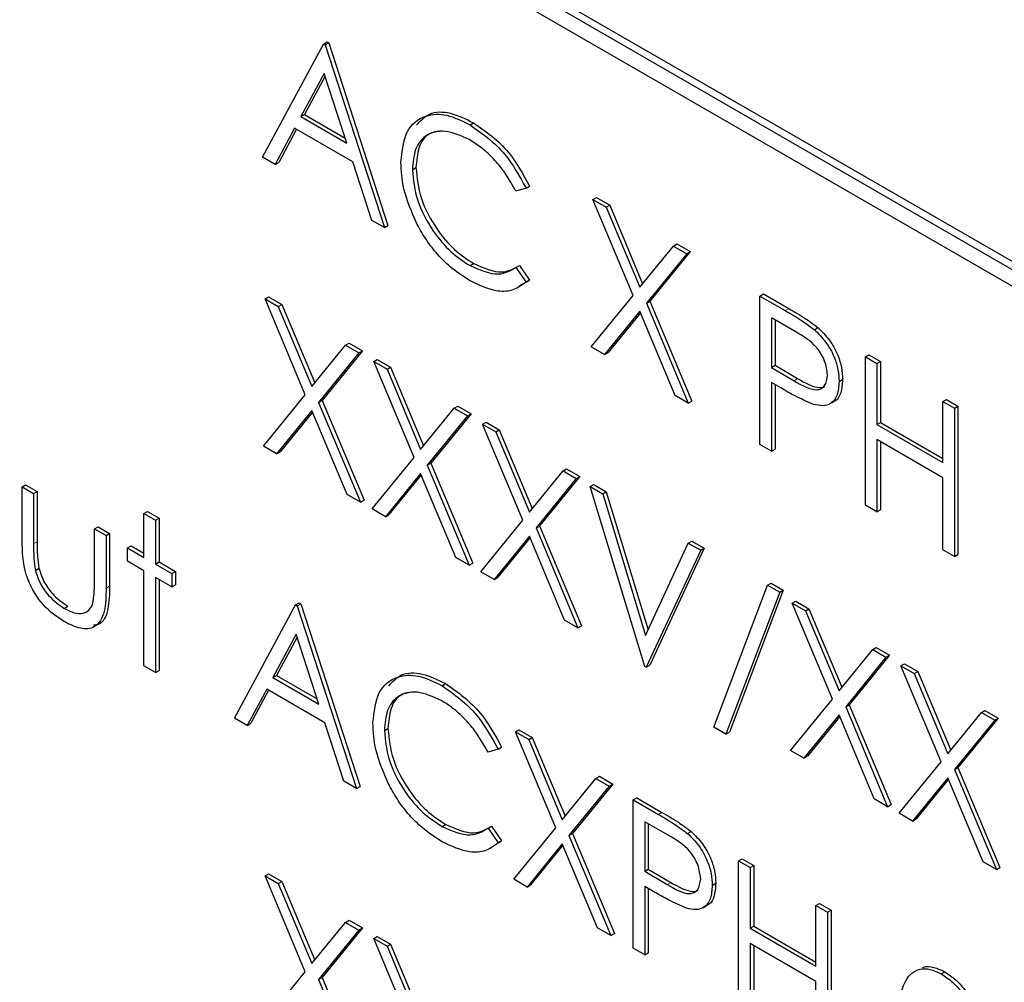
# Paper-space layout 'Blatt2' of a CAD drawing. Header units: millimetres. Extents: x 5 to 418, y 2 to 292.
# Tile 27 of 54: x 98.65 to 101.9, y 192.36 to 195.54. Entities that reach past the tile are written whole.
import ezdxf

# ---------------------------------------------------------------- set-up
doc = ezdxf.new("R2010")
doc.units = ezdxf.units.MM

psp = doc.layouts.new('Blatt2')

# ---------------------------------------------------------------- linework, layer by layer
at = {"color": 7, "linetype": 'Continuous', "lineweight": 25}
for p, q in [((102.3532, 194.4679), (97.1677, 197.4614)), ((102.3767, 194.4815), (97.1913, 197.475)), ((97.1677, 197.4069), (102.3532, 194.4134)), ((99.4551, 195.0834), (99.6563, 195.4572)), ((99.6563, 195.4572), (99.6681, 195.464)), ((99.6563, 195.4572), (99.6617, 195.454)), ((99.6617, 195.454), (99.6735, 195.4608)), ((99.6617, 195.454), (99.8576, 194.8511)), ((99.6681, 195.464), (99.6735, 195.4608)), ((99.6735, 195.4608), (99.8693, 194.8579)), ((99.6586, 195.3603), (99.5818, 195.2175)), ((99.6617, 195.3509), (99.5936, 195.2243)), ((99.7334, 195.13), (99.6586, 195.3603)), ((99.5818, 195.2175), (99.5936, 195.2243)), ((99.5818, 195.2175), (99.7334, 195.13)), ((99.5936, 195.2243), (99.728, 195.1468)), ((100.1402, 195.1904), (100.152, 195.1972)), ((99.5611, 195.1792), (99.4966, 195.0594)), ((99.5673, 195.1756), (99.5084, 195.0662)), ((99.7535, 195.0682), (99.5611, 195.1792)), ((99.4966, 195.0594), (99.4551, 195.0834)), ((99.4966, 195.0594), (99.5084, 195.0662)), ((99.8162, 194.875), (99.7535, 195.0682)), ((99.95, 195.0421), (99.9618, 195.049)), ((100.3253, 194.981), (100.3371, 194.9878)), ((100.3253, 194.981), (100.292, 194.9708)), ((100.5456, 194.9438), (100.5574, 194.9506)), ((100.5456, 194.9438), (100.5896, 194.9184)), ((100.6787, 194.6269), (100.5456, 194.9438)), ((100.5574, 194.9506), (100.6014, 194.9252)), ((100.5896, 194.9184), (100.6014, 194.9252)), ((100.6014, 194.9252), (100.7103, 194.6657)), ((100.5896, 194.9184), (100.7007, 194.6539)), ((99.8576, 194.8511), (99.8162, 194.875)), ((99.8576, 194.8511), (99.8693, 194.8579)), ((100.8117, 194.7902), (100.8235, 194.797)), ((100.8235, 194.797), (100.8675, 194.7716)), ((100.7007, 194.6539), (100.8117, 194.7902)), ((100.8557, 194.7648), (100.7227, 194.6015)), ((100.8675, 194.7716), (100.7344, 194.6083)), ((100.8117, 194.7902), (100.8557, 194.7648)), ((100.8557, 194.7648), (100.8675, 194.7716)), ((100.1405, 194.7254), (100.1523, 194.7322)), ((100.292, 194.7196), (100.3038, 194.7264)), ((100.292, 194.7196), (100.3253, 194.6712)), ((100.3038, 194.7264), (100.3371, 194.678)), ((100.3371, 194.678), (100.3035, 194.6577)), ((100.3253, 194.6712), (100.3371, 194.678)), ((101.0977, 194.6251), (101.1095, 194.6319)), ((101.1095, 194.6319), (101.1927, 194.5838)), ((99.4632, 194.616), (99.475, 194.6228)), ((99.4632, 194.616), (99.5072, 194.5906)), ((99.5963, 194.2991), (99.4632, 194.616)), ((99.475, 194.6228), (99.5189, 194.5974)), ((100.5402, 194.457), (100.6787, 194.6269)), ((100.7227, 194.6015), (100.7344, 194.6083)), ((100.7227, 194.6015), (100.8611, 194.2717)), ((100.7344, 194.6083), (100.8729, 194.2785)), ((101.0977, 194.6251), (101.1809, 194.577)), ((101.0977, 194.1351), (101.0977, 194.6251)), ((99.5072, 194.5906), (99.5189, 194.5974)), ((99.5072, 194.5906), (99.6182, 194.3261)), ((99.5189, 194.5974), (99.6279, 194.338)), ((100.7007, 194.5746), (100.5841, 194.4316)), ((100.7028, 194.5695), (100.5959, 194.4384)), ((100.8172, 194.2971), (100.7007, 194.5746)), ((101.2134, 194.508), (101.1358, 194.5528)), ((101.1358, 194.5528), (101.1358, 194.3895)), ((101.1476, 194.546), (101.1476, 194.3963)), ((101.2776, 194.5139), (101.2893, 194.5207)), ((99.7293, 194.4624), (99.7411, 194.4692)), ((99.7411, 194.4692), (99.785, 194.4438)), ((99.6182, 194.3261), (99.7293, 194.4624)), ((99.7733, 194.437), (99.6402, 194.2738)), ((99.785, 194.4438), (99.652, 194.2806)), ((99.7293, 194.4624), (99.7733, 194.437)), ((99.7733, 194.437), (99.785, 194.4438)), ((100.5841, 194.4316), (100.5402, 194.457)), ((100.5841, 194.4316), (100.5959, 194.4384)), ((99.8222, 194.4088), (99.834, 194.4156)), ((99.8222, 194.4088), (99.8661, 194.3834)), ((99.9553, 194.0919), (99.8222, 194.4088)), ((99.834, 194.4156), (99.8779, 194.3902)), ((101.4458, 194.4241), (101.4576, 194.4309)), ((101.4458, 194.4241), (101.4839, 194.4021)), ((101.4458, 193.9342), (101.4458, 194.4241)), ((101.4576, 194.4309), (101.4957, 194.4089)), ((101.4839, 194.4021), (101.4957, 194.4089)), ((101.4957, 194.4089), (101.4957, 194.2079)), ((99.8661, 194.3834), (99.8779, 194.3902)), ((99.8661, 194.3834), (99.9772, 194.1189)), ((99.8779, 194.3902), (99.9869, 194.1307)), ((101.1358, 194.3895), (101.1476, 194.3963)), ((101.1358, 194.3895), (101.2101, 194.3456)), ((101.1476, 194.3963), (101.2219, 194.3524)), ((101.4839, 194.4021), (101.4839, 194.2011)), ((101.1661, 194.3218), (101.1358, 194.3393)), ((101.1358, 194.3393), (101.1358, 194.1132)), ((101.3588, 194.3429), (101.3706, 194.3497)), ((101.1476, 194.3325), (101.1476, 194.12)), ((99.4578, 194.1292), (99.5963, 194.2991)), ((99.6402, 194.2738), (99.652, 194.2806)), ((99.6402, 194.2738), (99.7787, 193.944)), ((99.652, 194.2806), (99.7905, 193.9508)), ((100.8611, 194.2717), (100.8172, 194.2971)), ((100.8611, 194.2717), (100.8729, 194.2785)), ((101.3277, 194.2688), (101.3425, 194.2773)), ((101.7015, 194.2765), (101.7133, 194.2833)), ((101.7015, 194.0755), (101.7015, 194.2765)), ((101.7015, 194.2765), (101.7396, 194.2545)), ((101.7133, 194.2833), (101.7513, 194.2613)), ((99.6182, 194.2468), (99.5017, 194.1039)), ((99.6204, 194.2418), (99.5135, 194.1107)), ((99.7348, 193.9693), (99.6182, 194.2468)), ((99.9772, 194.1189), (100.0883, 194.2551)), ((100.0883, 194.2551), (100.1001, 194.2619)), ((100.0883, 194.2551), (100.1322, 194.2298)), ((100.1001, 194.2619), (100.144, 194.2366)), ((101.7396, 194.2545), (101.7513, 194.2613)), ((101.7396, 194.2545), (101.7396, 193.7646)), ((101.7513, 194.2613), (101.7513, 193.7714)), ((100.1322, 194.2298), (99.9992, 194.0665)), ((100.144, 194.2366), (100.011, 194.0733)), ((100.1322, 194.2298), (100.144, 194.2366)), ((100.1812, 194.2015), (100.193, 194.2083)), ((100.193, 194.2083), (100.2369, 194.183)), ((101.4839, 194.2011), (101.4957, 194.2079)), ((101.4957, 194.2079), (101.7015, 194.0891)), ((100.1812, 194.2015), (100.2251, 194.1762)), ((100.3143, 193.8846), (100.1812, 194.2015)), ((100.2251, 194.1762), (100.2369, 194.183)), ((100.2251, 194.1762), (100.3362, 193.9116)), ((100.2369, 194.183), (100.3459, 193.9235)), ((101.4839, 194.2011), (101.7015, 194.0755)), ((101.7015, 194.0253), (101.4839, 194.1509)), ((101.4839, 194.1509), (101.4839, 193.9122)), ((101.4957, 194.1441), (101.4957, 193.919)), ((99.5017, 194.1039), (99.4578, 194.1292)), ((99.5017, 194.1039), (99.5135, 194.1107)), ((101.1358, 194.1132), (101.0977, 194.1351)), ((101.1358, 194.1132), (101.1476, 194.12)), ((99.8168, 193.922), (99.9553, 194.0919)), ((99.9992, 194.0665), (100.011, 194.0733)), ((99.9992, 194.0665), (100.1377, 193.7367)), ((100.011, 194.0733), (100.1495, 193.7435)), ((100.3362, 193.9116), (100.4473, 194.0479)), ((100.4473, 194.0479), (100.4591, 194.0547)), ((100.4473, 194.0479), (100.4912, 194.0225)), ((100.4591, 194.0547), (100.503, 194.0293)), ((99.9772, 194.0396), (99.8607, 193.8966)), ((99.9793, 194.0345), (99.8725, 193.9034)), ((100.0937, 193.7621), (99.9772, 194.0396)), ((100.4912, 194.0225), (100.3582, 193.8593)), ((100.503, 194.0293), (100.37, 193.8661)), ((100.4912, 194.0225), (100.503, 194.0293)), ((101.7015, 193.7866), (101.7015, 194.0253)), ((98.6609, 193.9946), (98.6727, 194.0014)), ((98.6609, 193.9946), (98.699, 193.9726)), ((98.6609, 193.8236), (98.6609, 193.9946)), ((98.6727, 194.0014), (98.7108, 193.9794)), ((100.5375, 193.9958), (100.5493, 194.0027)), ((100.5375, 193.9958), (100.5783, 193.9723)), ((100.717, 193.4023), (100.5375, 193.9958)), ((100.5493, 194.0027), (100.5901, 193.9791)), ((98.699, 193.9726), (98.7108, 193.9794)), ((98.699, 193.9726), (98.699, 193.8066)), ((98.7108, 193.9794), (98.7108, 193.8134)), ((99.7787, 193.944), (99.7348, 193.9693)), ((99.7787, 193.944), (99.7905, 193.9508)), ((100.5783, 193.9723), (100.5901, 193.9791)), ((100.5783, 193.9723), (100.7197, 193.5046)), ((100.5901, 193.9791), (100.7281, 193.5226)), ((99.8607, 193.8966), (99.8168, 193.922)), ((101.4839, 193.9122), (101.4458, 193.9342)), ((101.4839, 193.9122), (101.4957, 193.919)), ((99.0634, 193.9067), (99.0752, 193.9135)), ((99.0634, 193.9067), (99.1015, 193.8847)), ((99.0634, 193.7623), (99.0634, 193.9067)), ((99.0752, 193.9135), (99.1133, 193.8916)), ((99.1015, 193.8847), (99.1133, 193.8916)), ((99.1015, 193.8847), (99.1015, 193.7403)), ((99.1133, 193.8916), (99.1133, 193.7471)), ((99.8607, 193.8966), (99.8725, 193.9034)), ((100.1758, 193.7147), (100.3143, 193.8846)), ((98.9002, 193.8565), (98.912, 193.8633)), ((98.9002, 193.8565), (98.9383, 193.8345)), ((98.9002, 193.6904), (98.9002, 193.8565)), ((98.912, 193.8633), (98.9501, 193.8413)), ((100.3582, 193.8593), (100.37, 193.8661)), ((100.3582, 193.8593), (100.4967, 193.5295)), ((100.37, 193.8661), (100.5085, 193.5363)), ((98.9383, 193.8345), (98.9501, 193.8413)), ((98.9383, 193.8345), (98.9383, 193.6602)), ((98.9501, 193.8413), (98.9501, 193.667)), ((100.3362, 193.8323), (100.2197, 193.6894)), ((100.3383, 193.8273), (100.2315, 193.6962)), ((100.4527, 193.5548), (100.3362, 193.8323)), ((99.009, 193.7937), (99.0208, 193.8005)), ((99.009, 193.7497), (99.009, 193.7937)), ((99.009, 193.7937), (99.0634, 193.7623)), ((99.0208, 193.8005), (99.0634, 193.7759)), ((100.7197, 193.5046), (100.8611, 193.809)), ((100.9019, 193.7855), (100.7224, 193.3992)), ((100.9137, 193.7923), (100.7342, 193.406)), ((100.8611, 193.809), (100.8729, 193.8158)), ((100.8611, 193.809), (100.9019, 193.7855)), ((100.8729, 193.8158), (100.9137, 193.7923)), ((100.9019, 193.7855), (100.9137, 193.7923)), ((101.7396, 193.7646), (101.7015, 193.7866)), ((100.1377, 193.7367), (100.0937, 193.7621)), ((101.7396, 193.7646), (101.7513, 193.7714)), ((98.705, 193.7194), (98.7168, 193.7262)), ((99.0634, 193.7183), (99.009, 193.7497)), ((99.1015, 193.7403), (99.1133, 193.7471)), ((99.1015, 193.7403), (99.1559, 193.7089)), ((99.1133, 193.7471), (99.1677, 193.7157)), ((100.1377, 193.7367), (100.1495, 193.7435)), ((99.0634, 193.4042), (99.0634, 193.7183)), ((99.1559, 193.6649), (99.1015, 193.6963)), ((99.1015, 193.6963), (99.1015, 193.3823)), ((99.1133, 193.6895), (99.1133, 193.3891)), ((99.1559, 193.7089), (99.1677, 193.7157)), ((99.1559, 193.7089), (99.1559, 193.6649)), ((99.1677, 193.7157), (99.1677, 193.6717)), ((100.2197, 193.6894), (100.1758, 193.7147)), ((100.2197, 193.6894), (100.2315, 193.6962)), ((99.1559, 193.6649), (99.1677, 193.6717)), ((100.9454, 193.2013), (101.1229, 193.6705)), ((101.1229, 193.6705), (101.1347, 193.6773)), ((101.1229, 193.6705), (101.163, 193.6473)), ((101.1347, 193.6773), (101.1748, 193.6541)), ((101.163, 193.6473), (100.9855, 193.1782)), ((101.1748, 193.6541), (100.9973, 193.185)), ((101.163, 193.6473), (101.1748, 193.6541)), ((98.8002, 193.5939), (98.812, 193.6007)), ((99.3626, 193.2315), (99.5638, 193.6053)), ((99.5638, 193.6053), (99.5756, 193.6121)), ((99.5638, 193.6053), (99.5693, 193.6021)), ((99.5693, 193.6021), (99.5811, 193.6089)), ((99.5693, 193.6021), (99.7651, 192.9992)), ((99.5756, 193.6121), (99.5811, 193.6089)), ((99.5811, 193.6089), (99.7769, 193.006)), ((101.2038, 193.6112), (101.2156, 193.618)), ((101.2038, 193.6112), (101.2477, 193.5858)), ((101.3369, 193.2943), (101.2038, 193.6112)), ((101.2156, 193.618), (101.2595, 193.5926)), ((101.2477, 193.5858), (101.2595, 193.5926)), ((101.2595, 193.5926), (101.3685, 193.3332)), ((101.2477, 193.5858), (101.3588, 193.3213)), ((100.4967, 193.5295), (100.4527, 193.5548)), ((100.4967, 193.5295), (100.5085, 193.5363)), ((99.5661, 193.5085), (99.4893, 193.3657)), ((99.5692, 193.499), (99.5011, 193.3725)), ((99.6409, 193.2781), (99.5661, 193.5085)), ((101.4699, 193.4576), (101.4817, 193.4644)), ((101.4817, 193.4644), (101.5256, 193.439)), ((101.3588, 193.3213), (101.4699, 193.4576)), ((101.5138, 193.4322), (101.3808, 193.2689)), ((101.5256, 193.439), (101.3926, 193.2757)), ((101.4699, 193.4576), (101.5138, 193.4322)), ((101.5138, 193.4322), (101.5256, 193.439)), ((99.1015, 193.3823), (99.0634, 193.4042)), ((100.7224, 193.3992), (100.717, 193.4023)), ((100.7224, 193.3992), (100.7342, 193.406)), ((101.5628, 193.404), (101.5746, 193.4108)), ((101.5628, 193.404), (101.6067, 193.3786)), ((101.6959, 193.0871), (101.5628, 193.404)), ((101.5746, 193.4108), (101.6185, 193.3854)), ((99.1015, 193.3823), (99.1133, 193.3891)), ((99.4893, 193.3657), (99.5011, 193.3725)), ((99.4893, 193.3657), (99.6409, 193.2781)), ((99.5011, 193.3725), (99.6355, 193.2949)), ((101.6067, 193.3786), (101.6185, 193.3854)), ((101.6067, 193.3786), (101.7178, 193.1141)), ((101.6185, 193.3854), (101.7275, 193.1259)), ((100.0478, 193.3385), (100.0596, 193.3453)), ((99.4687, 193.3273), (99.4041, 193.2075)), ((99.4748, 193.3238), (99.4159, 193.2144)), ((99.661, 193.2163), (99.4687, 193.3273)), ((101.1983, 193.1244), (101.3369, 193.2943)), ((101.3808, 193.2689), (101.3926, 193.2757)), ((101.3808, 193.2689), (101.5193, 192.9391)), ((101.3926, 193.2757), (101.531, 192.946)), ((101.3588, 193.242), (101.2423, 193.099)), ((101.3609, 193.2369), (101.2541, 193.1058)), ((101.4753, 192.9645), (101.3588, 193.242)), ((101.7178, 193.1141), (101.8289, 193.2503)), ((101.8289, 193.2503), (101.8407, 193.2571)), ((101.8289, 193.2503), (101.8728, 193.225)), ((101.8407, 193.2571), (101.8846, 193.2318)), ((99.4041, 193.2075), (99.3626, 193.2315)), ((99.4041, 193.2075), (99.4159, 193.2144)), ((99.7237, 193.0231), (99.661, 193.2163)), ((100.9855, 193.1782), (100.9454, 193.2013)), ((101.8728, 193.225), (101.7398, 193.0617)), ((101.8846, 193.2318), (101.7516, 193.0685)), ((101.8728, 193.225), (101.8846, 193.2318)), ((99.8576, 193.1903), (99.8693, 193.1971)), ((100.29, 193.1861), (100.3018, 193.1929)), ((100.29, 193.1861), (100.3339, 193.1607)), ((100.4231, 192.8692), (100.29, 193.1861)), ((100.3018, 193.1929), (100.3457, 193.1675)), ((100.3339, 193.1607), (100.3457, 193.1675)), ((100.3457, 193.1675), (100.4547, 192.908)), ((100.9855, 193.1782), (100.9973, 193.185)), ((100.2329, 193.1292), (100.2447, 193.136)), ((100.3339, 193.1607), (100.445, 192.8962)), ((100.2329, 193.1292), (100.1996, 193.119)), ((101.2423, 193.099), (101.1983, 193.1244)), ((101.2423, 193.099), (101.2541, 193.1058)), ((101.5573, 192.9172), (101.6959, 193.0871)), ((100.5561, 193.0325), (100.5679, 193.0393)), ((100.5679, 193.0393), (100.6118, 193.0139)), ((101.7398, 193.0617), (101.7516, 193.0685)), ((101.7398, 193.0617), (101.8783, 192.7319)), ((101.7516, 193.0685), (101.89, 192.7387)), ((99.7651, 192.9992), (99.7237, 193.0231)), ((99.7651, 192.9992), (99.7769, 193.006)), ((100.445, 192.8962), (100.5561, 193.0325)), ((100.6, 193.0071), (100.467, 192.8438)), ((100.6118, 193.0139), (100.4788, 192.8506)), ((100.5561, 193.0325), (100.6, 193.0071)), ((100.6, 193.0071), (100.6118, 193.0139)), ((101.7178, 193.0348), (101.6013, 192.8918)), ((101.7199, 193.0297), (101.6131, 192.8986)), ((101.8343, 192.7573), (101.7178, 193.0348)), ((100.6789, 192.9616), (100.6907, 192.9684)), ((100.6789, 192.9616), (100.7621, 192.9135)), ((100.6789, 192.4717), (100.6789, 192.9616)), ((100.6907, 192.9684), (100.7739, 192.9203)), ((101.5193, 192.9391), (101.4753, 192.9645)), ((101.5193, 192.9391), (101.531, 192.946)), ((101.6013, 192.8918), (101.5573, 192.9172)), ((100.048, 192.8735), (100.0598, 192.8803)), ((100.1996, 192.8677), (100.2113, 192.8745)), ((100.2113, 192.8745), (100.2447, 192.8261)), ((100.7946, 192.8446), (100.717, 192.8893)), ((100.717, 192.8893), (100.717, 192.726)), ((100.7288, 192.8825), (100.7288, 192.7328)), ((101.6013, 192.8918), (101.6131, 192.8986)), ((100.1996, 192.8677), (100.2329, 192.8193)), ((100.2845, 192.6993), (100.4231, 192.8692)), ((100.467, 192.8438), (100.4788, 192.8506)), ((100.467, 192.8438), (100.6055, 192.514)), ((100.4788, 192.8506), (100.6172, 192.5208)), ((100.8587, 192.8504), (100.8705, 192.8572)), ((100.2447, 192.8261), (100.2327, 192.8189)), ((100.2329, 192.8193), (100.2447, 192.8261)), ((100.445, 192.8169), (100.3285, 192.6739)), ((100.4471, 192.8118), (100.3403, 192.6807)), ((100.5615, 192.5394), (100.445, 192.8169)), ((101.027, 192.7606), (101.0388, 192.7674)), ((101.027, 192.7606), (101.0651, 192.7386)), ((101.027, 192.2707), (101.027, 192.7606)), ((101.0388, 192.7674), (101.0769, 192.7454)), ((101.0651, 192.7386), (101.0769, 192.7454)), ((101.0769, 192.7454), (101.0769, 192.5444)), ((101.8783, 192.7319), (101.8343, 192.7573)), ((99.4632, 192.7107), (99.475, 192.7175)), ((99.475, 192.7175), (99.5189, 192.6922)), ((100.717, 192.726), (100.7288, 192.7328)), ((100.717, 192.726), (100.7913, 192.6821)), ((100.7288, 192.7328), (100.803, 192.6889)), ((101.0651, 192.7386), (101.0651, 192.5376)), ((101.8783, 192.7319), (101.89, 192.7387)), ((99.4632, 192.7107), (99.5072, 192.6854)), ((99.5963, 192.3939), (99.4632, 192.7107)), ((99.5072, 192.6854), (99.5189, 192.6922)), ((99.5072, 192.6854), (99.6182, 192.4208)), ((99.5189, 192.6922), (99.6279, 192.4327)), ((100.3285, 192.6739), (100.2845, 192.6993)), ((100.3285, 192.6739), (100.3403, 192.6807)), ((100.94, 192.6794), (100.9518, 192.6862)), ((100.7473, 192.6583), (100.717, 192.6758)), ((100.717, 192.6758), (100.717, 192.4497)), ((100.7288, 192.669), (100.7288, 192.4565)), ((101.2827, 192.613), (101.2944, 192.6198)), ((101.2944, 192.6198), (101.3325, 192.5979)), ((100.9089, 192.6053), (100.9236, 192.6138)), ((101.2827, 192.613), (101.3207, 192.5911)), ((101.2827, 192.412), (101.2827, 192.613)), ((101.3207, 192.5911), (101.3325, 192.5979)), ((101.3207, 192.5911), (101.3207, 192.1011)), ((101.3325, 192.5979), (101.3325, 192.1079)), ((99.6182, 192.4208), (99.7293, 192.5571)), ((99.7293, 192.5571), (99.7411, 192.5639)), ((99.7293, 192.5571), (99.7733, 192.5318)), ((99.7411, 192.5639), (99.785, 192.5386)), ((99.7733, 192.5318), (99.6402, 192.3685)), ((99.785, 192.5386), (99.652, 192.3753)), ((99.7733, 192.5318), (99.785, 192.5386)), ((100.6055, 192.514), (100.5615, 192.5394)), ((100.6055, 192.514), (100.6172, 192.5208)), ((101.0651, 192.5376), (101.0769, 192.5444)), ((101.0651, 192.5376), (101.2827, 192.412)), ((101.0769, 192.5444), (101.2827, 192.4256)), ((99.8222, 192.5035), (99.834, 192.5103)), ((99.8222, 192.5035), (99.8661, 192.4781)), ((99.9553, 192.1866), (99.8222, 192.5035)), ((99.834, 192.5103), (99.8779, 192.4849)), ((99.8661, 192.4781), (99.8779, 192.4849)), ((99.8779, 192.4849), (99.9869, 192.2255)), ((101.2827, 192.3618), (101.0651, 192.4874)), ((101.0651, 192.4874), (101.0651, 192.2487)), ((99.8661, 192.4781), (99.9772, 192.2136)), ((100.717, 192.4497), (100.6789, 192.4717)), ((100.717, 192.4497), (100.7288, 192.4565)), ((101.0769, 192.4806), (101.0769, 192.2555)), ((99.4578, 192.224), (99.5963, 192.3939)), ((101.6965, 192.3867), (101.7083, 192.3935)), ((99.6402, 192.3685), (99.652, 192.3753)), ((99.6402, 192.3685), (99.7787, 192.0387)), ((99.652, 192.3753), (99.7905, 192.0455)), ((101.2827, 192.1231), (101.2827, 192.3618))]:
    psp.add_line(p, q, dxfattribs=at)
at = {"color": 7, "linetype": 'Continuous', "lineweight": 18}
for p, q in [((101.1809, 194.577), (101.1927, 194.5838)), ((101.2101, 194.3456), (101.2219, 194.3524)), ((98.699, 193.8066), (98.7108, 193.8134)), ((98.9383, 193.6602), (98.9501, 193.667)), ((100.7621, 192.9135), (100.7739, 192.9203)), ((100.7913, 192.6821), (100.803, 192.6889))]:
    psp.add_line(p, q, dxfattribs=at)
psp.add_open_spline([(89.5913, 207.5299), (91.3909, 206.379), (94.9912, 204.0764), (100.6547, 200.6659), (106.5402, 197.2807), (112.1639, 194.1957), (115.8422, 192.2837), (117.4307, 191.458)], degree=3, knots=[0, 0, 0, 0, 0.204721, 0.409562, 0.623395, 0.837364, 1, 1, 1, 1], dxfattribs=at)
at = {"color": 7, "linetype": 'Continuous', "lineweight": 25}
for points, knots in [([(89.7361, 207.2309), (90.4253, 206.7822), (92.3491, 205.5299), (95.6638, 203.4643), (99.6765, 201.0325), (103.8494, 198.5945), (108.0955, 196.1974), (112.2488, 193.935), (115.4187, 192.2601), (117.1551, 191.3752), (117.5789, 191.1592)], [0, 0, 0, 0, 0.0791668, 0.2209791, 0.3716118, 0.5223293, 0.6730843, 0.823745, 0.9569823, 1, 1, 1, 1]), ([(99.912, 195.0675), (99.9158, 195.1036), (99.9236, 195.176), (99.9863, 195.2238), (100.0619, 195.2289), (100.1141, 195.2032), (100.1402, 195.1904)], [0, 0, 0, 0, 0.279512, 0.55908, 0.779374, 1, 1, 1, 1]), ([(99.964, 195.1897), (99.977, 195.2039), (100.0048, 195.2344), (100.0743, 195.2349), (100.1261, 195.2097), (100.152, 195.1972)], [0, 0, 0, 0, 0.3037085, 0.6515923, 1, 1, 1, 1]), ([(100.1402, 195.1904), (100.181, 195.1616), (100.2538, 195.1103), (100.3035, 195.0206), (100.3253, 194.981)], [0, 0, 0, 0, 0.559517, 1, 1, 1, 1]), ([(100.152, 195.1972), (100.1928, 195.1684), (100.2656, 195.1171), (100.3152, 195.0274), (100.3371, 194.9878)], [0, 0, 0, 0, 0.559517, 1, 1, 1, 1]), ([(100.1379, 195.1415), (100.1108, 195.1535), (100.0566, 195.1777), (99.9934, 195.161), (99.9558, 195.1127), (99.952, 195.0657), (99.95, 195.0421)], [0, 0, 0, 0, 0.279856, 0.559519, 0.779686, 1, 1, 1, 1]), ([(100.0462, 195.1695), (100.0315, 195.1678), (99.9986, 195.1639), (99.9679, 195.1187), (99.9639, 195.0722), (99.9618, 195.049)], [0, 0, 0, 0, 0.285239, 0.6425, 1, 1, 1, 1]), ([(100.292, 194.9708), (100.2782, 194.9955), (100.2553, 195.0362), (100.2139, 195.0833), (100.1765, 195.1172), (100.1507, 195.1334), (100.1379, 195.1415)], [0, 0, 0, 0, 0.3393271, 0.5594657, 0.7797271, 1, 1, 1, 1]), ([(99.9658, 194.8617), (99.9482, 194.9015), (99.9168, 194.9727), (99.9134, 195.0385), (99.912, 195.0675)], [0, 0, 0, 0, 0.559029, 1, 1, 1, 1]), ([(99.95, 195.0421), (99.9533, 195.0086), (99.9597, 194.9415), (100.0129, 194.8425), (100.0759, 194.7679), (100.119, 194.7396), (100.1405, 194.7254)], [0, 0, 0, 0, 0.279434, 0.558921, 0.779283, 1, 1, 1, 1]), ([(99.9618, 195.049), (99.9651, 195.0154), (99.9715, 194.9483), (100.0247, 194.8493), (100.0877, 194.7747), (100.1307, 194.7464), (100.1523, 194.7322)], [0, 0, 0, 0, 0.279434, 0.558921, 0.779283, 1, 1, 1, 1]), ([(100.1407, 194.675), (100.1184, 194.6893), (100.0816, 194.7129), (100.0333, 194.761), (99.9958, 194.8083), (99.9758, 194.8439), (99.9658, 194.8617)], [0, 0, 0, 0, 0.339838, 0.559927, 0.779959, 1, 1, 1, 1]), ([(100.1523, 194.7322), (100.1851, 194.7179), (100.2438, 194.6923), (100.2854, 194.7159), (100.3038, 194.7264)], [0, 0, 0, 0, 0.558772, 1, 1, 1, 1]), ([(100.1405, 194.7254), (100.1733, 194.7111), (100.232, 194.6855), (100.2737, 194.7091), (100.292, 194.7196)], [0, 0, 0, 0, 0.558772, 1, 1, 1, 1]), ([(100.3253, 194.6712), (100.3123, 194.6615), (100.2861, 194.642), (100.2232, 194.6366), (100.172, 194.6605), (100.1407, 194.675)], [0, 0, 0, 0, 0.2804103, 0.5607951, 1, 1, 1, 1]), ([(101.1809, 194.577), (101.1991, 194.5666), (101.2314, 194.5481), (101.2635, 194.5243), (101.2776, 194.5139)], [0, 0, 0, 0, 0.560314, 1, 1, 1, 1]), ([(101.1927, 194.5838), (101.2108, 194.5734), (101.2432, 194.5549), (101.2753, 194.5311), (101.2893, 194.5207)], [0, 0, 0, 0, 0.560314, 1, 1, 1, 1]), ([(101.3207, 194.3647), (101.3188, 194.3799), (101.3159, 194.4027), (101.3003, 194.4338), (101.2703, 194.4759), (101.2387, 194.4938), (101.2134, 194.508)], [0, 0, 0, 0, 0.248969, 0.374729, 0.500383, 1, 1, 1, 1]), ([(101.2776, 194.5139), (101.2904, 194.5011), (101.3162, 194.4754), (101.3429, 194.4269), (101.3569, 194.3812), (101.3582, 194.3557), (101.3588, 194.3429)], [0, 0, 0, 0, 0.279705, 0.559381, 0.779509, 1, 1, 1, 1]), ([(101.2893, 194.5207), (101.3022, 194.5079), (101.328, 194.4822), (101.3547, 194.4337), (101.3687, 194.388), (101.37, 194.3625), (101.3706, 194.3497)], [0, 0, 0, 0, 0.279705, 0.559381, 0.779509, 1, 1, 1, 1]), ([(101.2101, 194.3456), (101.2359, 194.3305), (101.2683, 194.3117), (101.2996, 194.3182), (101.3159, 194.3312), (101.3188, 194.3513), (101.3207, 194.3647)], [0, 0, 0, 0, 0.499721, 0.62535, 0.751083, 1, 1, 1, 1]), ([(101.2219, 194.3524), (101.2472, 194.3381), (101.2789, 194.3203), (101.3073, 194.323), (101.3116, 194.3267), (101.312, 194.3271)], [0, 0, 0, 0, 0.782951, 0.9797839, 1, 1, 1, 1]), ([(101.3588, 194.3429), (101.3578, 194.3273), (101.3558, 194.2962), (101.3345, 194.2692), (101.3056, 194.2605), (101.2847, 194.2651), (101.2742, 194.2674)], [0, 0, 0, 0, 0.280099, 0.559324, 0.779458, 1, 1, 1, 1]), ([(101.3706, 194.3497), (101.3694, 194.3345), (101.367, 194.3042), (101.3532, 194.2804), (101.3414, 194.2771), (101.3408, 194.2769)], [0, 0, 0, 0, 0.486653, 0.971789, 1, 1, 1, 1]), ([(101.2742, 194.2674), (101.2541, 194.2761), (101.2182, 194.2916), (101.1821, 194.3125), (101.1661, 194.3218)], [0, 0, 0, 0, 0.5596942, 1, 1, 1, 1]), ([(98.7999, 193.5501), (98.7763, 193.5659), (98.7293, 193.5973), (98.6633, 193.707), (98.6618, 193.7793), (98.6609, 193.8236)], [0, 0, 0, 0, 0.28097, 0.559785, 1, 1, 1, 1]), ([(98.699, 193.8066), (98.699, 193.7909), (98.6989, 193.7628), (98.7032, 193.7326), (98.705, 193.7194)], [0, 0, 0, 0, 0.560377, 1, 1, 1, 1]), ([(98.7108, 193.8134), (98.7107, 193.7977), (98.7107, 193.7696), (98.7149, 193.7394), (98.7168, 193.7262)], [0, 0, 0, 0, 0.560377, 1, 1, 1, 1]), ([(98.7168, 193.7262), (98.7215, 193.7115), (98.7309, 193.6821), (98.765, 193.6337), (98.7942, 193.6132), (98.812, 193.6007)], [0, 0, 0, 0, 0.280117, 0.560544, 1, 1, 1, 1]), ([(98.705, 193.7194), (98.7097, 193.7047), (98.7191, 193.6753), (98.7532, 193.6269), (98.7824, 193.6064), (98.8002, 193.5939)], [0, 0, 0, 0, 0.280117, 0.560544, 1, 1, 1, 1]), ([(98.894, 193.6068), (98.8963, 193.6216), (98.9004, 193.6481), (98.9003, 193.6775), (98.9002, 193.6904)], [0, 0, 0, 0, 0.559371, 1, 1, 1, 1]), ([(98.9383, 193.6602), (98.938, 193.6336), (98.9373, 193.5809), (98.9075, 193.5282), (98.8544, 193.5226), (98.8181, 193.5409), (98.7999, 193.5501)], [0, 0, 0, 0, 0.281501, 0.559646, 0.779298, 1, 1, 1, 1]), ([(98.9501, 193.667), (98.9495, 193.6411), (98.9483, 193.5896), (98.9273, 193.5401), (98.9021, 193.5389), (98.8972, 193.5386)], [0, 0, 0, 0, 0.448451, 0.891556, 1, 1, 1, 1]), ([(98.8002, 193.5939), (98.8112, 193.5883), (98.8333, 193.577), (98.8615, 193.576), (98.883, 193.5859), (98.8903, 193.5998), (98.894, 193.6068)], [0, 0, 0, 0, 0.28027, 0.560007, 0.780074, 1, 1, 1, 1]), ([(99.8195, 193.2156), (99.8234, 193.2517), (99.8311, 193.3241), (99.8939, 193.372), (99.9694, 193.377), (100.0216, 193.3513), (100.0478, 193.3385)], [0, 0, 0, 0, 0.2795119, 0.5590796, 0.7793739, 1, 1, 1, 1]), ([(99.8716, 193.3378), (99.8845, 193.352), (99.9123, 193.3825), (99.9819, 193.383), (100.0336, 193.3579), (100.0596, 193.3453)], [0, 0, 0, 0, 0.303709, 0.651592, 1, 1, 1, 1]), ([(100.0478, 193.3385), (100.0885, 193.3098), (100.1613, 193.2584), (100.211, 193.1687), (100.2329, 193.1292)], [0, 0, 0, 0, 0.559517, 1, 1, 1, 1]), ([(100.0596, 193.3453), (100.1003, 193.3166), (100.1731, 193.2652), (100.2228, 193.1755), (100.2447, 193.136)], [0, 0, 0, 0, 0.559517, 1, 1, 1, 1]), ([(100.0454, 193.2896), (100.0183, 193.3017), (99.9641, 193.3258), (99.9009, 193.3091), (99.8634, 193.2609), (99.8595, 193.2138), (99.8576, 193.1903)], [0, 0, 0, 0, 0.279856, 0.559519, 0.779686, 1, 1, 1, 1]), ([(99.9537, 193.3176), (99.9391, 193.3159), (99.9061, 193.312), (99.8755, 193.2668), (99.8714, 193.2203), (99.8693, 193.1971)], [0, 0, 0, 0, 0.2852392, 0.6424997, 1, 1, 1, 1]), ([(100.1996, 193.119), (100.1857, 193.1436), (100.1629, 193.1843), (100.1214, 193.2315), (100.0841, 193.2653), (100.0583, 193.2815), (100.0454, 193.2896)], [0, 0, 0, 0, 0.339327, 0.559466, 0.779727, 1, 1, 1, 1]), ([(99.8733, 193.0098), (99.8557, 193.0496), (99.8243, 193.1208), (99.821, 193.1866), (99.8195, 193.2156)], [0, 0, 0, 0, 0.559029, 1, 1, 1, 1]), ([(99.8576, 193.1903), (99.8608, 193.1567), (99.8673, 193.0896), (99.9204, 192.9906), (99.9835, 192.916), (100.0265, 192.8877), (100.048, 192.8735)], [0, 0, 0, 0, 0.279434, 0.558921, 0.779283, 1, 1, 1, 1]), ([(99.8693, 193.1971), (99.8726, 193.1635), (99.8791, 193.0964), (99.9322, 192.9974), (99.9952, 192.9228), (100.0383, 192.8945), (100.0598, 192.8803)], [0, 0, 0, 0, 0.279434, 0.558921, 0.779283, 1, 1, 1, 1]), ([(100.0483, 192.8231), (100.026, 192.8375), (99.9892, 192.861), (99.9408, 192.9091), (99.9033, 192.9564), (99.8833, 192.992), (99.8733, 193.0098)], [0, 0, 0, 0, 0.339838, 0.559927, 0.779959, 1, 1, 1, 1]), ([(100.7621, 192.9135), (100.7802, 192.9031), (100.8126, 192.8846), (100.8446, 192.8608), (100.8587, 192.8504)], [0, 0, 0, 0, 0.560314, 1, 1, 1, 1]), ([(100.7739, 192.9203), (100.792, 192.9099), (100.8244, 192.8914), (100.8564, 192.8676), (100.8705, 192.8572)], [0, 0, 0, 0, 0.560314, 1, 1, 1, 1]), ([(100.0598, 192.8803), (100.0926, 192.866), (100.1513, 192.8404), (100.193, 192.8641), (100.2113, 192.8745)], [0, 0, 0, 0, 0.558772, 1, 1, 1, 1]), ([(100.048, 192.8735), (100.0808, 192.8592), (100.1395, 192.8336), (100.1812, 192.8573), (100.1996, 192.8677)], [0, 0, 0, 0, 0.558772, 1, 1, 1, 1]), ([(100.9019, 192.7012), (100.9, 192.7164), (100.8971, 192.7392), (100.8815, 192.7703), (100.8515, 192.8124), (100.8199, 192.8303), (100.7946, 192.8446)], [0, 0, 0, 0, 0.248969, 0.374729, 0.500383, 1, 1, 1, 1]), ([(100.8587, 192.8504), (100.8716, 192.8376), (100.8974, 192.812), (100.924, 192.7634), (100.9381, 192.7177), (100.9394, 192.6922), (100.94, 192.6794)], [0, 0, 0, 0, 0.279705, 0.559381, 0.779509, 1, 1, 1, 1]), ([(100.8705, 192.8572), (100.8834, 192.8444), (100.9092, 192.8188), (100.9358, 192.7702), (100.9499, 192.7245), (100.9511, 192.699), (100.9518, 192.6862)], [0, 0, 0, 0, 0.279705, 0.559381, 0.779509, 1, 1, 1, 1]), ([(100.2329, 192.8193), (100.2198, 192.8096), (100.1936, 192.7901), (100.1307, 192.7848), (100.0795, 192.8086), (100.0483, 192.8231)], [0, 0, 0, 0, 0.28041, 0.560795, 1, 1, 1, 1]), ([(100.7913, 192.6821), (100.8171, 192.6671), (100.8494, 192.6482), (100.8808, 192.6547), (100.8971, 192.6678), (100.9, 192.6879), (100.9019, 192.7012)], [0, 0, 0, 0, 0.499721, 0.62535, 0.751083, 1, 1, 1, 1]), ([(100.803, 192.6889), (100.8284, 192.6746), (100.8601, 192.6568), (100.8885, 192.6595), (100.8928, 192.6633), (100.8932, 192.6636)], [0, 0, 0, 0, 0.782951, 0.9797839, 1, 1, 1, 1]), ([(100.94, 192.6794), (100.939, 192.6639), (100.937, 192.6328), (100.9157, 192.6057), (100.8868, 192.597), (100.8658, 192.6017), (100.8553, 192.604)], [0, 0, 0, 0, 0.280099, 0.559324, 0.779458, 1, 1, 1, 1]), ([(100.9518, 192.6862), (100.9506, 192.671), (100.9482, 192.6407), (100.9343, 192.6169), (100.9226, 192.6136), (100.9219, 192.6134)], [0, 0, 0, 0, 0.486653, 0.971789, 1, 1, 1, 1]), ([(100.8553, 192.604), (100.8353, 192.6126), (100.7994, 192.6281), (100.7632, 192.6491), (100.7473, 192.6583)], [0, 0, 0, 0, 0.559694, 1, 1, 1, 1]), ([(101.5546, 192.2109), (101.5563, 192.2684), (101.5583, 192.3405), (101.5979, 192.3912), (101.6254, 192.4046), (101.6593, 192.4047), (101.6841, 192.3927), (101.6965, 192.3867)], [0, 0, 0, 0, 0.498702, 0.624177, 0.749467, 0.874745, 1, 1, 1, 1]), ([(101.6349, 192.4075), (101.636, 192.4081), (101.6461, 192.4133), (101.6714, 192.4108), (101.696, 192.3993), (101.7083, 192.3935)], [0, 0, 0, 0, 0.057969, 0.529028, 1, 1, 1, 1]), ([(101.6965, 192.3867), (101.709, 192.3783), (101.7339, 192.3616), (101.7794, 192.3098), (101.8368, 192.1949), (101.8405, 192.1047), (101.8429, 192.0445)], [0, 0, 0, 0, 0.1256, 0.251197, 0.500581, 1, 1, 1, 1]), ([(101.7083, 192.3935), (101.7207, 192.3851), (101.7457, 192.3684), (101.7912, 192.3166), (101.8486, 192.2017), (101.8522, 192.1115), (101.8547, 192.0513)], [0, 0, 0, 0, 0.1256, 0.251197, 0.500581, 1, 1, 1, 1])]:
    psp.add_open_spline(points, degree=3, knots=knots, dxfattribs=at)

doc.saveas('drawing.dxf')
